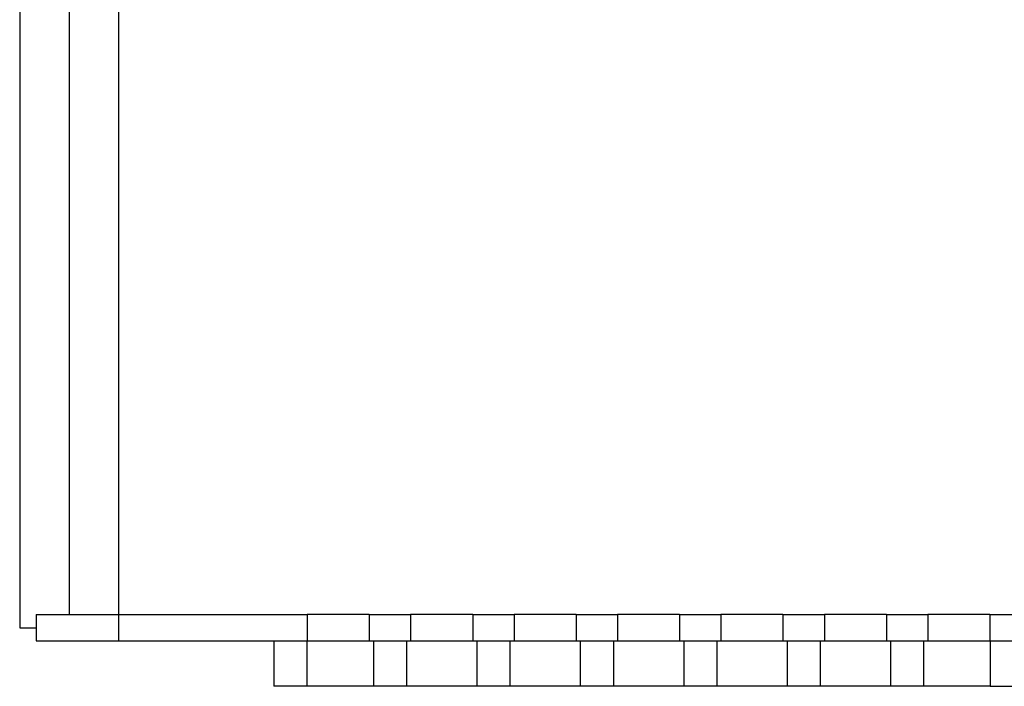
# Model space of a CAD drawing. Header units: inches. Extents: x 0 to 22, y 0 to 17.
# Tile 4 of 33: x 3 to 5.3, y 6 to 7.6. Entities that reach past the tile are written whole.
import ezdxf

# ---------------------------------------------------------------- set-up
doc = ezdxf.new("R2010")
doc.units = ezdxf.units.IN
doc.header["$LTSCALE"] = 2
doc.header["$MEASUREMENT"] = 0

msp = doc.modelspace()

# ---------------------------------------------------------------- linework, layer by layer
for p, q in [((2.98, 8.3656), (2.98, 6.1215)), ((3.0981, 8.3341), (3.0981, 6.153)), ((3.2162, 6.153), (3.2162, 8.3341)), ((3.0194, 6.153), (3.0194, 6.0905)), ((3.0194, 6.153), (3.2162, 6.153)), ((3.2162, 6.0905), (3.2162, 6.153)), ((3.2162, 6.153), (3.6641, 6.153)), ((3.6641, 6.153), (3.6641, 6.0905)), ((3.8117, 6.153), (3.6641, 6.153)), ((3.8117, 6.153), (3.9101, 6.153)), ((3.8117, 6.153), (3.8117, 6.0905)), ((3.9101, 6.153), (3.9101, 6.0905)), ((4.0578, 6.153), (3.9101, 6.153)), ((4.0578, 6.153), (4.0578, 6.0905)), ((4.0578, 6.153), (4.1562, 6.153)), ((4.1562, 6.153), (4.1562, 6.0905)), ((4.3038, 6.153), (4.1562, 6.153)), ((4.3038, 6.153), (4.4023, 6.153)), ((4.3038, 6.153), (4.3038, 6.0905)), ((4.4023, 6.153), (4.4023, 6.0905)), ((4.5499, 6.153), (4.4023, 6.153)), ((4.5499, 6.153), (4.6483, 6.153)), ((4.5499, 6.153), (4.5499, 6.0905)), ((4.6483, 6.153), (4.6483, 6.0905)), ((4.796, 6.153), (4.6483, 6.153)), ((4.796, 6.153), (4.8944, 6.153)), ((4.796, 6.153), (4.796, 6.0905)), ((4.8944, 6.153), (4.8944, 6.0905)), ((5.042, 6.153), (4.8944, 6.153)), ((5.042, 6.153), (5.1405, 6.153)), ((5.042, 6.153), (5.042, 6.0905)), ((5.1405, 6.153), (5.1405, 6.0905)), ((5.2881, 6.153), (5.1405, 6.153)), ((5.2881, 6.153), (5.3865, 6.153)), ((5.2881, 6.153), (5.2881, 6.0905)), ((2.98, 6.1215), (3.0194, 6.1215)), ((3.0194, 6.0905), (3.2162, 6.0905)), ((3.2162, 6.0905), (3.6641, 6.0905)), ((3.5844, 6.0905), (3.5844, 5.9823)), ((3.6631, 6.0905), (3.6631, 5.9823)), ((3.6641, 6.0905), (3.8117, 6.0905)), ((3.8117, 6.0905), (3.9101, 6.0905)), ((3.8216, 6.0905), (3.8216, 5.9823)), ((3.9003, 6.0905), (3.9003, 5.9823)), ((3.9101, 6.0905), (4.0578, 6.0905)), ((4.0578, 6.0905), (4.1562, 6.0905)), ((4.0676, 6.0905), (4.0676, 5.9823)), ((4.1464, 6.0905), (4.1464, 5.9823)), ((4.1562, 6.0905), (4.3038, 6.0905)), ((4.3038, 6.0905), (4.4023, 6.0905)), ((4.3137, 6.0905), (4.3137, 5.9823)), ((4.3924, 6.0905), (4.3924, 5.9823)), ((4.4023, 6.0905), (4.5499, 6.0905)), ((4.5499, 6.0905), (4.6483, 6.0905)), ((4.5597, 6.0905), (4.5597, 5.9823)), ((4.6385, 6.0905), (4.6385, 5.9823)), ((4.6483, 6.0905), (4.796, 6.0905)), ((4.796, 6.0905), (4.8944, 6.0905)), ((4.8058, 6.0905), (4.8058, 5.9823)), ((4.8846, 6.0905), (4.8846, 5.9823)), ((4.8944, 6.0905), (5.042, 6.0905)), ((5.042, 6.0905), (5.1405, 6.0905)), ((5.0519, 6.0905), (5.0519, 5.9823)), ((5.1306, 6.0905), (5.1306, 5.9823)), ((5.1405, 6.0905), (5.2881, 6.0905)), ((5.2881, 6.0905), (5.3865, 6.0905)), ((5.2891, 6.0905), (5.2891, 5.9823)), ((3.6631, 5.9823), (3.5844, 5.9823)), ((3.8216, 5.9823), (3.6631, 5.9823)), ((3.9003, 5.9823), (3.8216, 5.9823)), ((4.0676, 5.9823), (3.9003, 5.9823)), ((4.1464, 5.9823), (4.0676, 5.9823)), ((4.3137, 5.9823), (4.1464, 5.9823)), ((4.3924, 5.9823), (4.3137, 5.9823)), ((4.5597, 5.9823), (4.3924, 5.9823)), ((4.6385, 5.9823), (4.5597, 5.9823)), ((4.8058, 5.9823), (4.6385, 5.9823)), ((4.8846, 5.9823), (4.8058, 5.9823)), ((5.0519, 5.9823), (4.8846, 5.9823)), ((5.1306, 5.9823), (5.0519, 5.9823)), ((5.2891, 5.9823), (5.1306, 5.9823)), ((5.2891, 5.9823), (5.3678, 5.9823))]:
    msp.add_line(p, q)

doc.saveas('drawing.dxf')
